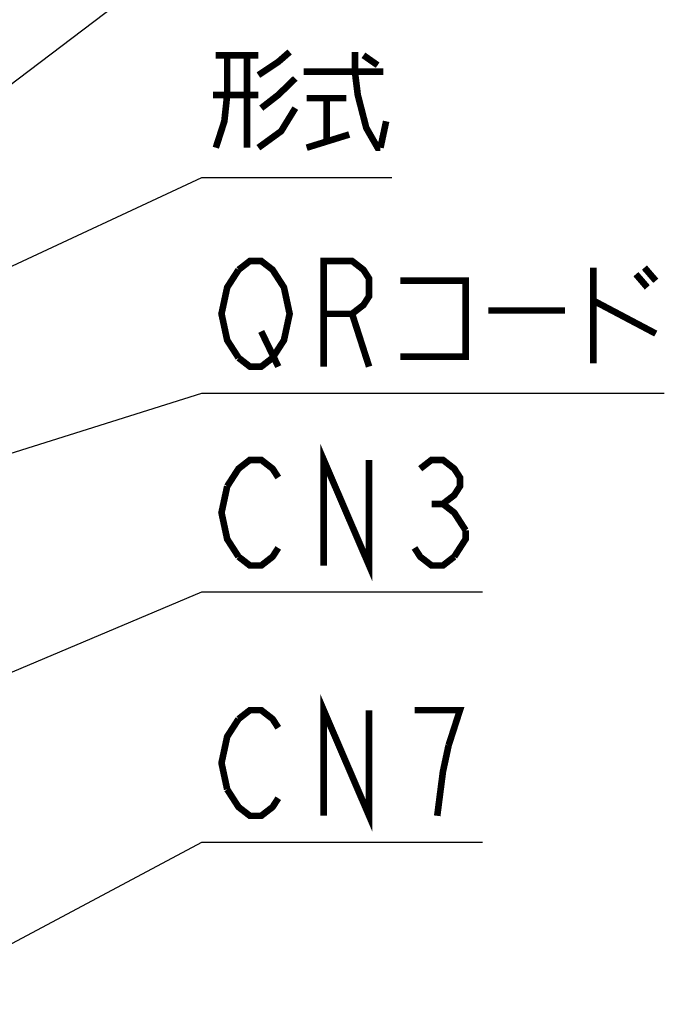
# Model space of a CAD drawing. Extents: x 0 to 816, y 0 to 569.
# Tile 10 of 22: x 484 to 523, y 375 to 435. Entities that reach past the tile are written whole.
import ezdxf

# ---------------------------------------------------------------- set-up
doc = ezdxf.new("R2010")
doc.units = 0
doc.header["$LTSCALE"] = 46.2
doc.layers.add('ALL_NOTE', color=7, linetype='CONTINUOUS')

msp = doc.modelspace()

# ---------------------------------------------------------------- linework, layer by layer
at = {"layer": 'ALL_NOTE', "color": 2, "linetype": 'CONTINUOUS'}
for p, q in [((462.5, 415.277), (495, 439.949)), ((462.5, 410.386), (495, 425.52)), ((495, 425.52), (495.5, 425.52)), ((495.5, 425.52), (506.508, 425.52)), ((447.388, 397.432), (495, 412.457)), ((495, 412.457), (495.5, 412.457)), ((495.5, 412.457), (523.02, 412.457)), ((476.535, 392.634), (495, 400.407)), ((495, 400.407), (495.5, 400.407)), ((495.5, 400.407), (512.012, 400.407)), ((476.535, 375.423), (495, 385.242)), ((495, 385.242), (495.5, 385.242)), ((495.5, 385.242), (512.012, 385.242))]:
    msp.add_line(p, q, dxfattribs=at)
at = {"layer": 'ALL_NOTE', "color": 2, "linetype": 'CONTINUOUS', "const_width": 0.4}
for points in [[(496.532, 432.92), (496.532, 430.52), (496.36, 428.92), (495.844, 427.32)], [(495.844, 432.92), (498.424, 432.92)], [(497.736, 432.92), (497.736, 427.32)], [(498.424, 431.72), (499.628, 432.52), (500.316, 433.12)], [(504.272, 433.12), (504.272, 431.92), (504.444, 430.52), (504.96, 428.52), (505.648, 427.32), (505.82, 427.32)], [(504.788, 432.92), (505.648, 432.32)], [(501.176, 431.92), (505.992, 431.92)], [(500.66, 431.52), (499.628, 430.52), (498.596, 429.72)], [(498.424, 430.52), (495.672, 430.52)], [(501.348, 430.32), (503.756, 430.32)], [(502.552, 430.32), (502.552, 427.72)], [(500.66, 429.72), (499.8, 428.32), (498.424, 427.32)], [(505.82, 427.32), (506.164, 428.92)], [(501.348, 427.32), (503.928, 428.12)], [(497.22, 419.924), (497.908, 420.457), (498.596, 420.457), (499.284, 419.924), (499.628, 419.39), (499.972, 418.857), (500.316, 417.257), (499.972, 415.657), (499.284, 414.59)], [(502.38, 414.057), (502.38, 420.457), (504.1, 420.457), (504.788, 419.924), (505.132, 419.39), (505.132, 418.324), (504.788, 417.79), (504.1, 417.257), (502.38, 417.257)], [(497.22, 414.59), (496.532, 415.657), (496.188, 417.257), (496.532, 418.857), (497.22, 419.924)], [(518.72, 420.057), (518.72, 414.257)], [(521.816, 420.057), (522.504, 419.257)], [(507.024, 419.257), (510.98, 419.257), (510.98, 414.657), (507.024, 414.657)], [(521.3, 419.657), (521.988, 418.857)], [(518.72, 418.057), (522.504, 416.057)], [(512.356, 417.457), (517, 417.457)], [(504.1, 417.257), (505.132, 414.057)], [(498.596, 416.19), (499.628, 414.057)], [(499.284, 414.59), (498.596, 414.057), (497.908, 414.057), (497.22, 414.59)], [(502.38, 402.007), (502.38, 408.407), (505.132, 402.007), (505.132, 408.407)], [(496.532, 406.807), (497.22, 407.873), (497.908, 408.407), (498.596, 408.407), (499.284, 407.873), (499.628, 407.34)], [(508.228, 407.873), (508.916, 408.407), (509.604, 408.407), (510.292, 407.873), (510.636, 407.34), (510.636, 406.807), (510.292, 406.273), (509.604, 405.74), (510.292, 405.207), (510.98, 404.14)], [(497.22, 402.54), (496.532, 403.607), (496.188, 405.207), (496.532, 406.807)], [(508.916, 405.74), (509.604, 405.74)], [(510.98, 404.14), (510.98, 403.607), (510.292, 402.54)], [(499.628, 403.073), (499.284, 402.54), (498.596, 402.007), (497.908, 402.007), (497.22, 402.54)], [(510.292, 402.54), (509.604, 402.007), (508.916, 402.007), (508.228, 402.54), (507.884, 403.073)], [(502.38, 386.842), (502.38, 393.242), (505.132, 386.842), (505.132, 393.242)], [(497.22, 392.709), (497.908, 393.242), (498.596, 393.242), (499.284, 392.709), (499.628, 392.175)], [(509.948, 391.109), (510.636, 393.242), (507.884, 393.242)], [(496.532, 388.442), (496.188, 390.042), (496.532, 391.642), (497.22, 392.709)], [(509.26, 386.842), (509.604, 389.509), (509.948, 391.109)], [(499.628, 387.909), (499.284, 387.375), (498.596, 386.842), (497.908, 386.842), (497.22, 387.375), (496.532, 388.442)]]:
    msp.add_lwpolyline(points, dxfattribs=at)

doc.saveas('drawing.dxf')
